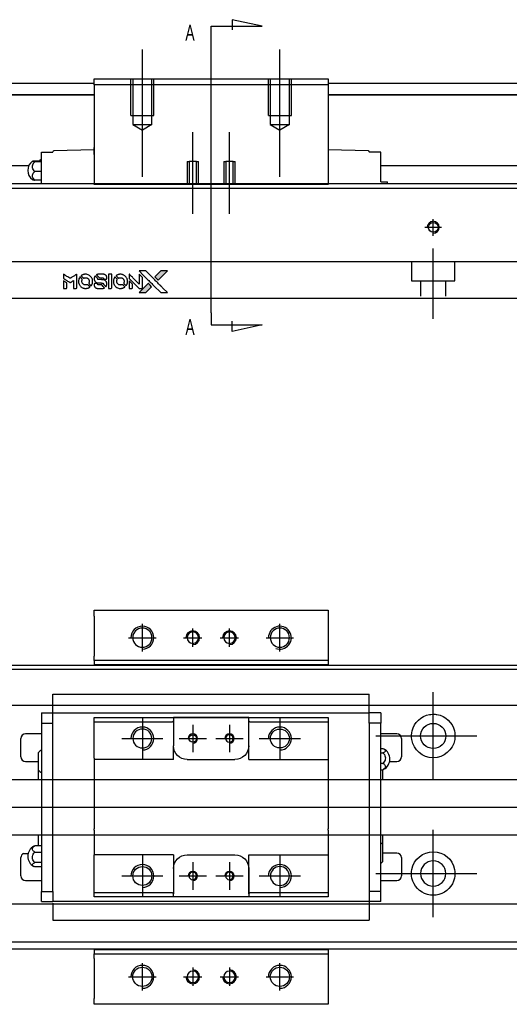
# Model space of a CAD drawing. Header units: millimetres. Extents: x -257 to 3135, y -1556 to 860.
# Tile 8 of 40: x 28 to 135, y -1158 to -943. Entities that reach past the tile are written whole.
import ezdxf
from ezdxf.lldxf.tags import DXFTag

# ---------------------------------------------------------------- set-up
doc = ezdxf.new("R2010")
doc.units = ezdxf.units.MM
doc.layers.get('0').update_dxf_attribs({"linetype": 'CONTINUOUS'})
doc.styles.add('CHN', font='Microsoft JhengHei.ttf')
tags = doc.linetypes.add('DASHED', pattern=[25.72, 12.86, -12.86]).pattern_tags.tags
tags[6:7] = [DXFTag(74, 4), DXFTag(75, 0), DXFTag(340, '0'), DXFTag(46, 0.0), DXFTag(50, 0.0), DXFTag(44, 0.0), DXFTag(45, 0.0)]
tags[4:5] = [DXFTag(74, 4), DXFTag(75, 0), DXFTag(340, '0'), DXFTag(46, 0.0), DXFTag(50, 0.0), DXFTag(44, 0.0), DXFTag(45, 0.0)]

# ---------------------------------------------------------------- blocks, each defined once
blk = doc.blocks.new('MosionX logo(完整正式版)')
h = blk.add_hatch(color=22)
h.dxf.hatch_style = 1
h.paths.add_polyline_path([(-1416, 1831), (-1517, 1831), (-1619, 1831), (-1707, 1742, 0.000288), (-1740, 1709, 0.000479), (-1769, 1680, 0.000013), (-1794, 1654, 0.197177), (-1794, 1654, 0.197497), (-1794, 1653, 0.00004), (-1779, 1638, 0.000834), (-1763, 1622, 0.000506), (-1744, 1603), (-1694, 1552), (-1555, 1692)])
h.paths.add_polyline_path([(-1892, 1355), (-1942, 1405, 0.000476), (-1962, 1424, 0.000789), (-1978, 1441, 0.000035), (-1993, 1455, 0.19758), (-1993, 1456, 0.198396), (-1994, 1455, 0.000019), (-2014, 1435, 0.000582), (-2036, 1413, 0.000351), (-2062, 1387, 0.000108), (-2174, 1275, 0.000692), (-2230, 1218, 0.000077), (-2269, 1179, 0.197527), (-2269, 1178, 0.410182), (-2269, 1177, 0.000493), (-2248, 1177, 0.002424), (-2219, 1177, 0.000529), (-2169, 1177), (-2070, 1177), (-1981, 1266)])
at = {"color": 22}
for points in [[(-2150, 1708, -0.000056), (-2089, 1647, -0.000021), (-2004, 1562, -0.000021), (-1911, 1469, -0.000025), (-1823, 1381), (-1619, 1177), (-1518, 1177), (-1417, 1177), (-1553, 1315, 0.000274), (-1619, 1381, 0.000123), (-1705, 1467, 0.000121), (-1797, 1559, 0.000165), (-1879, 1641), (-2068, 1831), (-2170, 1831), (-2272, 1831)], [(-1707, 1742, 0.000288), (-1740, 1709, 0.000479), (-1769, 1680, 0.000013), (-1794, 1654, 0.197177), (-1794, 1654, 0.197497), (-1794, 1653, 0.00004), (-1779, 1638, 0.000836), (-1763, 1622, 0.000505), (-1744, 1603), (-1694, 1552), (-1555, 1692), (-1416, 1831), (-1517, 1831), (-1619, 1831)], [(-4562, 1668), (-4562, 1603), (-4545, 1592, -0.000297), (-4534, 1586, -0.000037), (-4510, 1571, -0.000043), (-4482, 1554, -0.000036), (-4452, 1535, 0.000044), (-4422, 1517, 0.000063), (-4396, 1501, 0.000035), (-4374, 1488, 0.0009), (-4368, 1484), (-4360, 1479), (-4348, 1486, 0.001175), (-4342, 1490, 0.000208), (-4329, 1498, 0.000225), (-4315, 1506, 0.000203), (-4300, 1516, -0.000711), (-4286, 1525, -0.001119), (-4274, 1532, -0.000263), (-4263, 1539, -0.04589), (-4262, 1539, -0.519312), (-4261, 1539, -0.001914), (-4261, 1521, -0.003124), (-4260, 1493, -0.000285), (-4260, 1421), (-4260, 1303), (-4219, 1303, 0.001727), (-4189, 1303, 0.025279), (-4179, 1303, 0.073886), (-4173, 1305, 0.07426), (-4167, 1308, 0.03264), (-4166, 1310, 0.01784), (-4164, 1311, 0.017712), (-4163, 1313, 0.026854), (-4162, 1315), (-4160, 1319), (-4160, 1526), (-4159, 1733), (-4162, 1731, -0.004595), (-4163, 1730, -0.00016), (-4169, 1726, -0.000298), (-4177, 1722, -0.000208), (-4185, 1717, 0.000986), (-4210, 1701, 0.00025), (-4250, 1676, 0.000268), (-4292, 1650, 0.000436), (-4329, 1627, -0.002932), (-4341, 1619, -0.004718), (-4351, 1613, -0.001113), (-4360, 1608, -0.227179), (-4361, 1608, -0.045982), (-4362, 1608, -0.000145), (-4374, 1616, -0.000825), (-4387, 1624, -0.000517), (-4403, 1634, 0.000056), (-4458, 1668, 0.000289), (-4488, 1687, 0.000481), (-4511, 1701, 0.000418), (-4535, 1715), (-4562, 1732)], [(-4562, 1417), (-4562, 1303), (-4521, 1303, 0.000842), (-4494, 1303, 0.010591), (-4484, 1303, 0.028995), (-4479, 1303, 0.069543), (-4475, 1305, 0.051063), (-4471, 1307, 0.039932), (-4468, 1310, 0.039414), (-4465, 1314, 0.045845), (-4462, 1318, 0.094811), (-4461, 1322, 0.007124), (-4461, 1333, 0.004713), (-4461, 1352, 0.000534), (-4461, 1395), (-4461, 1469), (-4471, 1475, 0.000828), (-4502, 1494, 0.000879), (-4532, 1513, 0.000048), (-4561, 1530, 0.137596), (-4562, 1531, 0.413028), (-4562, 1530, 0.000016), (-4562, 1497, 0.000623), (-4562, 1460, 0.000374)], [(-4068, 1643, 0.064158), (-4094, 1594, 0.06356), (-4108, 1539, 0.064004), (-4107, 1483, 0.066747), (-4091, 1429, 0.04321), (-4073, 1396, 0.044737), (-4050, 1367, 0.044901), (-4021, 1342, 0.044184), (-3989, 1323, 0.026293), (-3965, 1313, 0.033344), (-3941, 1306, 0.033227), (-3917, 1303, 0.025815), (-3890, 1302, 0.023119), (-3864, 1304, 0.031044), (-3841, 1308, 0.031337), (-3819, 1315, 0.024258), (-3796, 1325, 0.015622), (-3788, 1329, 0.008495), (-3778, 1335, 0.008415), (-3769, 1341, 0.020814), (-3763, 1346), (-3760, 1348), (-3791, 1379, 0.002843), (-3814, 1403, 0.033917), (-3823, 1411, 0.087906), (-3831, 1414, 0.073302), (-3839, 1416, 0.022047), (-3843, 1415, 0.026465), (-3847, 1415, 0.022233), (-3851, 1414, 0.009985), (-3857, 1412, -0.039011), (-3876, 1407, -0.044398), (-3896, 1406, -0.045096), (-3915, 1408, -0.04265), (-3934, 1413, -0.071154), (-3961, 1428, -0.068827), (-3983, 1450, -0.068713), (-3998, 1476, -0.070507), (-4005, 1506, -0.028605), (-4006, 1519, -0.031418), (-4005, 1531, -0.031044), (-4002, 1544, -0.02668), (-3998, 1556, 0.038913), (-3996, 1564, 0.043732), (-3995, 1571, 0.047754), (-3995, 1578, 0.075756), (-3997, 1583, 0.07294), (-3999, 1586, 0.003456), (-4006, 1594, 0.005023), (-4017, 1605, 0.002422), (-4030, 1619, 0.000819), (-4042, 1631, 0.001349), (-4053, 1641, 0.0001), (-4062, 1650, 0.205335), (-4062, 1651, 0.219821), (-4063, 1650, 0.002494), (-4064, 1648, 0.007089), (-4066, 1646, 0.004494)], [(-3917, 1731, 0.024131), (-3935, 1728, 0.022344), (-3954, 1723, 0.021883), (-3972, 1717, 0.020884), (-3990, 1709, 0.010669), (-4000, 1703, 0.010389), (-4011, 1697, 0.010913), (-4020, 1692, 0.022227), (-4026, 1687), (-4029, 1685), (-3996, 1653, 0.002452), (-3984, 1640, 0.003628), (-3972, 1630, 0.001662), (-3963, 1621, 0.070159), (-3960, 1619, 0.047671), (-3958, 1618, 0.018624), (-3956, 1618, 0.017921), (-3953, 1617, 0.018804), (-3950, 1617, 0.018255), (-3946, 1617, 0.041312), (-3943, 1617, 0.037164), (-3939, 1618, 0.012342), (-3935, 1620, -0.015101), (-3924, 1624, -0.035998), (-3916, 1626, -0.033244), (-3907, 1627, -0.011249), (-3894, 1627, -0.004059), (-3883, 1627, -0.019693), (-3877, 1627, -0.027943), (-3872, 1626, -0.014411), (-3866, 1624, -0.033089), (-3851, 1619, -0.033887), (-3838, 1613, -0.034021), (-3825, 1604, -0.033942), (-3814, 1594, -0.02816), (-3804, 1582, -0.035032), (-3796, 1570, -0.035269), (-3790, 1557, -0.029196), (-3785, 1543, -0.037862), (-3782, 1526, -0.043657), (-3782, 1510, -0.043064), (-3784, 1494, -0.035184), (-3790, 1477, 0.033699), (-3792, 1470, 0.052815), (-3793, 1463, 0.059167), (-3793, 1456, 0.058972), (-3791, 1450, 0.059208), (-3788, 1445, 0.021125), (-3783, 1439, 0.008691), (-3773, 1429, 0.000851), (-3749, 1405, 0.001873), (-3736, 1393, 0.013884), (-3730, 1387, 0.022355), (-3726, 1385, 0.341453), (-3725, 1385, 0.073011), (-3722, 1388, 0.004587), (-3714, 1399, 0.00748), (-3707, 1411, 0.016837), (-3702, 1420, 0.028606), (-3692, 1443, 0.031352), (-3685, 1465, 0.031004), (-3681, 1489, 0.0268), (-3680, 1514, 0.026698), (-3681, 1541, 0.03002), (-3686, 1566, 0.030357), (-3693, 1590, 0.028554), (-3703, 1614, 0.062944), (-3732, 1658, 0.062206), (-3772, 1694, 0.062448), (-3819, 1719, 0.064355), (-3870, 1731, 0.017377), (-3880, 1731, 0.008369), (-3893, 1731, 0.008367), (-3907, 1731, 0.01757)], [(-3610, 1675, 0.023289), (-3616, 1665, 0.026845), (-3621, 1655, 0.026047), (-3626, 1644, 0.019751), (-3629, 1631, 0.013249), (-3631, 1624, 0.025169), (-3631, 1618, 0.016532), (-3632, 1611, 0.002937), (-3632, 1598, 0.003317), (-3632, 1586, 0.011808), (-3631, 1578, 0.01777), (-3631, 1572, 0.021476), (-3630, 1567, 0.04325), (-3623, 1544, 0.045753), (-3612, 1523, 0.04649), (-3598, 1505, 0.047672), (-3581, 1490, 0.025315), (-3573, 1485, 0.015208), (-3564, 1480, 0.01512), (-3554, 1476, 0.022488), (-3546, 1473, 0.027857), (-3532, 1469, 0.034138), (-3519, 1467, 0.014286), (-3499, 1467, 0.00124), (-3449, 1467, -0.00103), (-3418, 1467, -0.002552), (-3396, 1466, -0.001594), (-3379, 1466, -0.047676), (-3374, 1466, -0.085307), (-3367, 1463, -0.097789), (-3361, 1457, -0.085947), (-3357, 1450, -0.051339), (-3356, 1440, 0.014634), (-3355, 1436, 0.015028), (-3355, 1433, 0.014927), (-3354, 1430, 0.059415), (-3353, 1429, 0.070595), (-3351, 1425, 0.00028), (-3315, 1389, 0.000111), (-3279, 1352, 0.200239), (-3277, 1352, 0.268906), (-3276, 1352, 0.001866), (-3271, 1361, 0.007532), (-3267, 1370, 0.017818), (-3263, 1376, 0.013256), (-3261, 1383, 0.011636), (-3258, 1391, 0.011528), (-3256, 1399, 0.012303), (-3254, 1407, 0.0423), (-3252, 1419, 0.013657), (-3252, 1437, 0.013857), (-3252, 1455, 0.037428), (-3254, 1468, 0.014927), (-3256, 1477, 0.0122), (-3259, 1486, 0.012518), (-3262, 1494, 0.023062), (-3265, 1501, 0.065961), (-3281, 1525, 0.06055), (-3304, 1545, 0.059676), (-3331, 1559, 0.060497), (-3360, 1567, 0.025683), (-3367, 1567, 0.001528), (-3386, 1567, 0.002124), (-3410, 1568, 0.001173), (-3439, 1568, -0.000809), (-3490, 1568, -0.017164), (-3506, 1568, -0.063931), (-3514, 1570, -0.108429), (-3520, 1573, -0.052941), (-3523, 1577, -0.063675), (-3525, 1582, -0.050562), (-3526, 1587, -0.020337), (-3527, 1595, 0.009897), (-3528, 1599, 0.016482), (-3528, 1603, 0.019019), (-3529, 1606, 0.06043), (-3530, 1608, 0.076267), (-3533, 1613, 0.00054), (-3566, 1646, 0.000307), (-3601, 1680, 0.142594), (-3604, 1681, 0.232419), (-3604, 1681, 0.022995), (-3606, 1680, 0.024627), (-3608, 1678, 0.015407)], [(-3516, 1731, 0.018538), (-3522, 1730, 0.010695), (-3530, 1729, 0.01068), (-3538, 1727, 0.017678), (-3544, 1725, 0.013849), (-3551, 1722, 0.011814), (-3559, 1719, 0.004513), (-3566, 1716, 0.290035), (-3566, 1715, 0.196418), (-3566, 1714, 0.000124), (-3554, 1702, 0.001477), (-3540, 1688, 0.000898), (-3524, 1671), (-3481, 1629), (-3427, 1628, -0.001471), (-3387, 1628, -0.028714), (-3374, 1627, -0.097073), (-3367, 1625, -0.084199), (-3361, 1620, -0.042698), (-3359, 1616, -0.053912), (-3357, 1612, -0.051004), (-3356, 1608, -0.032967), (-3355, 1602, 0.00807), (-3355, 1600, 0.003023), (-3355, 1596, 0.002994), (-3355, 1592, 0.003629), (-3355, 1588), (-3354, 1579), (-3313, 1579, 0.001618), (-3293, 1579, 0.005206), (-3280, 1579, 0.00535), (-3271, 1579, 0.060675), (-3268, 1580, 0.048484), (-3266, 1581, 0.02389), (-3264, 1582, 0.022812), (-3261, 1584, 0.02462), (-3259, 1586, 0.061781), (-3255, 1591, 0.080179), (-3253, 1596, 0.048561), (-3252, 1604, 0.010021), (-3251, 1619, 0.016602), (-3252, 1638, 0.031409), (-3254, 1653, 0.036474), (-3258, 1666, 0.03439), (-3263, 1679, 0.065928), (-3277, 1699, 0.069066), (-3296, 1715, 0.065697), (-3319, 1725, 0.051559), (-3346, 1731, 0.020904), (-3360, 1731, 0.000451), (-3431, 1731, 0.000419), (-3502, 1732, 0.022759)], [(-3202, 1517), (-3202, 1303), (-3160, 1303), (-3118, 1303), (-3113, 1306, 0.071429), (-3109, 1309, 0.054799), (-3105, 1313, 0.053585), (-3102, 1318, 0.060698), (-3101, 1323, 0.033975), (-3100, 1332, 0.000112), (-3100, 1441, 0.000726), (-3100, 1548, 0.001084), (-3101, 1641), (-3102, 1732), (-3152, 1732), (-3202, 1732)], [(-3011, 1643, 0.018008), (-3017, 1634, 0.009842), (-3023, 1622, 0.009807), (-3030, 1610, 0.015716), (-3035, 1599, 0.048467), (-3047, 1561, 0.045841), (-3052, 1520, 0.046006), (-3049, 1479, 0.049638), (-3039, 1441, 0.064819), (-3012, 1391, 0.06695), (-2974, 1350, 0.066691), (-2926, 1320, 0.063505), (-2872, 1304, 0.03135), (-2858, 1302, 0.010439), (-2837, 1302, 0.010391), (-2817, 1302, 0.032408), (-2803, 1304, 0.015696), (-2787, 1307, 0.018095), (-2771, 1312, 0.018551), (-2757, 1317, 0.018352), (-2743, 1323, 0.015568), (-2733, 1328, 0.009832), (-2723, 1334, 0.009795), (-2713, 1341, 0.023727), (-2706, 1346), (-2703, 1348), (-2734, 1379, 0.001528), (-2751, 1397, 0.010022), (-2760, 1406, 0.019586), (-2766, 1411, 0.061865), (-2771, 1413, 0.055054), (-2777, 1415, 0.061607), (-2784, 1416, 0.048725), (-2792, 1415, 0.020221), (-2802, 1412, -0.017722), (-2813, 1409, -0.02685), (-2822, 1407, -0.02759), (-2832, 1406, -0.020233), (-2843, 1406, -0.04793), (-2864, 1409, -0.048386), (-2883, 1416, -0.047866), (-2901, 1426, -0.044964), (-2917, 1440, -0.04333), (-2931, 1457, -0.050921), (-2941, 1475, -0.051473), (-2946, 1495, -0.0459), (-2948, 1516, -0.019014), (-2948, 1526, -0.024114), (-2947, 1535, -0.025081), (-2945, 1544, -0.023892), (-2942, 1553, 0.008624), (-2939, 1560, 0.026486), (-2938, 1564, 0.035074), (-2937, 1568, 0.02756), (-2937, 1573, 0.087163), (-2939, 1580, 0.073291), (-2942, 1587, 0.028074), (-2951, 1596, 0.002594), (-2973, 1619), (-3005, 1651)], [(-2860, 1730, 0.023681), (-2878, 1728, 0.022402), (-2896, 1723, 0.021929), (-2914, 1717, 0.020503), (-2931, 1709, 0.013745), (-2941, 1704, 0.009767), (-2952, 1698, 0.009658), (-2962, 1691, 0.027804), (-2968, 1687), (-2971, 1685), (-2939, 1653, 0.002053), (-2924, 1638, 0.006738), (-2914, 1628, 0.007826), (-2907, 1622, 0.063909), (-2903, 1619, 0.061532), (-2897, 1617, 0.068674), (-2891, 1617, 0.052072), (-2885, 1618, 0.019648), (-2875, 1621, -0.018366), (-2864, 1624, -0.0288), (-2854, 1626, -0.029061), (-2844, 1627, -0.019155), (-2832, 1627, -0.053809), (-2807, 1624, -0.058833), (-2784, 1615, -0.058566), (-2764, 1601, -0.052525), (-2746, 1582, -0.044733), (-2737, 1566, -0.040573), (-2729, 1547, -0.041123), (-2725, 1529, -0.04951), (-2725, 1511, -0.017369), (-2725, 1502, -0.024255), (-2727, 1495, -0.023787), (-2729, 1487, -0.015798), (-2732, 1479, 0.010631), (-2734, 1474, 0.033653), (-2735, 1470, 0.037806), (-2736, 1467, 0.016307), (-2736, 1462, 0.068179), (-2734, 1453, 0.095747), (-2731, 1446, 0.033418), (-2722, 1436, 0.002133), (-2695, 1409, 0.001452), (-2680, 1395, 0.012393), (-2673, 1388, 0.020479), (-2668, 1385, 0.344362), (-2667, 1385, 0.074287), (-2663, 1388, 0.005454), (-2656, 1400, 0.008391), (-2649, 1412, 0.017097), (-2643, 1422, 0.027375), (-2635, 1442, 0.02835), (-2628, 1463, 0.027723), (-2624, 1485, 0.023913), (-2623, 1509, 0.027047), (-2623, 1537, 0.031685), (-2627, 1563, 0.032425), (-2634, 1588, 0.031013), (-2644, 1612, 0.037914), (-2661, 1641, 0.040153), (-2682, 1667, 0.039834), (-2707, 1688, 0.036173), (-2736, 1707, 0.040752), (-2765, 1719, 0.035885), (-2796, 1728, 0.035491), (-2828, 1731, 0.037615)], [(-2572, 1669), (-2572, 1604), (-2422, 1453), (-2271, 1303), (-2229, 1303, 0.0008), (-2202, 1303, 0.010795), (-2192, 1303, 0.030495), (-2186, 1304, 0.080372), (-2183, 1305, 0.03816), (-2179, 1308, 0.041799), (-2176, 1310, 0.042486), (-2174, 1314, 0.042078), (-2172, 1317, 0.099276), (-2170, 1322, 0.003302), (-2170, 1343, 0.002586), (-2170, 1380, 0.000204), (-2170, 1477), (-2170, 1633), (-2221, 1683), (-2271, 1733), (-2271, 1583), (-2272, 1433), (-2419, 1582, 0.000253), (-2476, 1639, 0.000412), (-2524, 1687, 0.000041), (-2567, 1730, 0.041338), (-2570, 1732), (-2572, 1734)], [(-2572, 1416), (-2572, 1303), (-2530, 1303), (-2488, 1303), (-2483, 1306, 0.03146), (-2480, 1308, 0.026444), (-2478, 1310, 0.026444), (-2476, 1312, 0.031457), (-2475, 1314), (-2472, 1319), (-2471, 1375), (-2471, 1431), (-2521, 1481, 0.000745), (-2540, 1499, 0.001228), (-2556, 1515, 0.000087), (-2571, 1529, 0.195134), (-2571, 1530, 0.412117), (-2572, 1529, 0.000048), (-2572, 1496, 0.00109), (-2572, 1460, 0.000653)], [(-3615, 1454, 0.065483), (-3620, 1451, 0.053271), (-3625, 1447, 0.052018), (-3628, 1443, 0.0556), (-3631, 1437, 0.036839), (-3632, 1434, 0.026922), (-3632, 1430, 0.016905), (-3633, 1424, 0.004317), (-3633, 1416, 0.016369), (-3632, 1397, 0.029936), (-3630, 1382, 0.03418), (-3627, 1369, 0.031327), (-3621, 1356, 0.046935), (-3612, 1340, 0.054053), (-3600, 1327, 0.053701), (-3585, 1317, 0.045364), (-3568, 1309, 0.032479), (-3552, 1305, 0.03386), (-3537, 1303, 0.013578), (-3512, 1303, 0.001155), (-3450, 1303, 0.000413), (-3396, 1303, 0.005008), (-3375, 1304, 0.013199), (-3364, 1304, 0.033956), (-3355, 1305, 0.013909), (-3347, 1308, 0.010864), (-3337, 1310, 0.010938), (-3329, 1313, 0.028702), (-3323, 1316), (-3318, 1318), (-3362, 1362), (-3405, 1406), (-3455, 1406, -0.001504), (-3477, 1406, -0.00328), (-3493, 1406, -0.001901), (-3506, 1406, -0.061333), (-3510, 1407, -0.063621), (-3514, 1409, -0.048633), (-3518, 1412, -0.046769), (-3522, 1415, -0.047961), (-3525, 1420, -0.02678), (-3526, 1424, -0.050957), (-3527, 1427, -0.029398), (-3528, 1431, -0.00401), (-3528, 1441), (-3529, 1456), (-3569, 1456, 0.001061), (-3593, 1456, 0.009147), (-3604, 1455, 0.020721), (-3611, 1455, 0.051619)], [(-2062, 1387, 0.000108), (-2174, 1275, 0.000692), (-2230, 1218, 0.000077), (-2269, 1179, 0.197527), (-2269, 1178, 0.410182), (-2269, 1177, 0.000493), (-2248, 1177, 0.002424), (-2219, 1177, 0.000529), (-2170, 1177), (-2070, 1177), (-1981, 1266), (-1892, 1355), (-1942, 1405, 0.000476), (-1962, 1424, 0.000789), (-1978, 1441, 0.000035), (-1993, 1455, 0.19758), (-1993, 1456, 0.198396), (-1994, 1455, 0.000019), (-2014, 1435, 0.000582), (-2036, 1413, 0.000351)]]:
    blk.add_lwpolyline(points, format="xyb", close=True, dxfattribs=at)

msp = doc.modelspace()

# ---------------------------------------------------------------- linework, layer by layer
for p, q in [((81.28, -944.4), (74.69, -942.97)), ((74.69, -942.97), (74.69, -945.2)), ((70.13, -944.4), (81.28, -944.4)), ((70.13, -947.04), (70.13, -944.4)), ((70.13, -1006.92), (70.13, -947.04)), ((70.13, -1006.92), (70.13, -1009.56)), ((70.13, -1009.56), (81.28, -1009.56)), ((74.69, -1010.99), (74.69, -1008.76)), ((81.28, -1009.56), (74.69, -1010.99)), ((55.13, -1080.81), (55.13, -1074.81)), ((66.13, -1079.81), (66.13, -1075.81)), ((74.13, -1079.81), (74.13, -1075.81)), ((85.13, -1080.81), (85.13, -1074.81)), ((52.13, -1077.81), (58.13, -1077.81)), ((64.13, -1077.81), (68.13, -1077.81)), ((72.13, -1077.81), (76.13, -1077.81)), ((82.13, -1077.81), (88.13, -1077.81)), ((118.58, -1108.78), (118.58, -1089.73)), ((106.08, -1099.26), (128.11, -1099.26)), ((-95.42, -1114.81), (72.88, -1114.81)), ((72.88, -1114.81), (480.28, -1114.81)), ((118.58, -1138.78), (118.58, -1119.73)), ((29.22, -1124.9), (30.22, -1124.9)), ((106.08, -1129.26), (128.11, -1129.26)), ((55.13, -1154.81), (55.13, -1148.81)), ((85.13, -1154.81), (85.13, -1148.81)), ((66.13, -1149.81), (66.13, -1153.81)), ((74.13, -1149.81), (74.13, -1153.81)), ((52.13, -1151.81), (58.13, -1151.81)), ((64.13, -1151.81), (68.13, -1151.81)), ((72.13, -1151.81), (76.13, -1151.81)), ((82.13, -1151.81), (88.13, -1151.81))]:
    msp.add_line(p, q)
at = {"ltscale": 0.2}
for p, q in [((55.13, -977.27), (55.13, -949.44)), ((85.13, -977.27), (85.13, -949.44)), ((66.13, -985.31), (66.13, -967.49)), ((74.13, -985.31), (74.13, -967.49))]:
    msp.add_line(p, q, dxfattribs=at)
at = {"linetype": 'Continuous'}
for p, q in [((44.63, -955.85), (95.63, -955.85)), ((44.63, -957.15), (44.63, -955.85)), ((95.63, -955.85), (95.63, -957.15)), ((-45.42, -956.85), (44.63, -956.85)), ((44.63, -957.15), (44.63, -978.85)), ((95.63, -957.15), (44.63, -957.15)), ((95.63, -956.85), (379.58, -956.85)), ((95.63, -957.15), (95.63, -978.85)), ((44.63, -959.35), (-45.42, -959.35)), ((-45.42, -959.36), (44.63, -959.36)), ((379.58, -959.35), (95.63, -959.35)), ((95.63, -959.36), (379.58, -959.36)), ((44.63, -971.85), (44.63, -970.85)), ((95.63, -970.85), (95.63, -971.85)), ((33.13, -971.85), (35.63, -971.85)), ((33.13, -974.05), (33.13, -971.85)), ((35.63, -971.85), (35.63, -971.78)), ((44.63, -971.35), (35.83, -971.58)), ((44.57, -972.35), (44.63, -972.35)), ((44.63, -972.35), (44.63, -971.85)), ((104.44, -971.58), (95.63, -971.35)), ((95.63, -971.85), (95.63, -972.35)), ((95.63, -972.35), (95.7, -972.35)), ((104.63, -971.78), (104.63, -971.85)), ((107.13, -971.85), (104.63, -971.85)), ((107.13, -974.05), (107.13, -971.85)), ((30.34, -974.85), (-19.92, -974.85)), ((31.68, -973.75), (33.13, -973.75)), ((33.13, -973.98), (31.68, -973.98)), ((33.13, -977.35), (33.13, -974.05)), ((107.13, -977.35), (107.13, -974.05)), ((368.58, -974.85), (107.13, -974.85)), ((33.13, -976.09), (31.68, -976.09)), ((33.13, -978.81), (33.13, -977.35)), ((107.13, -978.35), (107.13, -977.35)), ((72.7, -978.81), (-31.42, -978.81)), ((33.13, -977.96), (31.68, -977.96)), ((44.63, -978.9), (44.63, -978.85)), ((44.63, -978.85), (95.63, -978.85)), ((95.63, -978.9), (44.63, -978.9)), ((368.58, -978.81), (72.7, -978.81)), ((95.63, -978.85), (95.63, -978.9)), ((107.13, -978.35), (108.52, -978.35)), ((108.52, -978.35), (108.63, -978.35)), ((108.52, -978.35), (108.52, -978.81)), ((108.63, -978.81), (108.63, -978.35)), ((72.44, -979.81), (-31.42, -979.81)), ((368.58, -979.81), (72.44, -979.81)), ((66.29, -1003.81), (-31.42, -1003.81)), ((368.58, -1003.81), (66.29, -1003.81)), ((44.63, -1073.1), (44.63, -1071.81)), ((44.63, -1071.81), (95.63, -1071.81)), ((95.63, -1071.81), (95.63, -1073.1)), ((44.63, -1073.1), (44.63, -1081.81)), ((95.63, -1073.1), (95.63, -1081.81)), ((44.63, -1082.81), (44.63, -1081.81)), ((95.63, -1081.81), (95.63, -1082.81)), ((-45.42, -1083.81), (80.83, -1083.81)), ((95.63, -1082.81), (44.63, -1082.81)), ((44.63, -1082.81), (44.63, -1083.81)), ((80.83, -1083.81), (479.58, -1083.81)), ((95.63, -1082.81), (95.63, -1083.81)), ((64.93, -1145.81), (-45.42, -1145.81)), ((44.63, -1145.81), (44.63, -1146.81)), ((44.63, -1147.81), (44.63, -1146.81)), ((44.63, -1146.81), (95.63, -1146.81)), ((479.58, -1145.81), (64.93, -1145.81)), ((95.63, -1145.81), (95.63, -1146.81)), ((95.63, -1146.81), (95.63, -1147.81)), ((44.63, -1147.81), (44.63, -1156.51)), ((95.63, -1147.81), (95.63, -1156.51)), ((44.63, -1157.81), (44.63, -1156.51)), ((95.63, -1157.81), (44.63, -1157.81)), ((95.63, -1156.51), (95.63, -1157.81))]:
    msp.add_line(p, q, dxfattribs=at)
at = {"linetype": 'DASHED', "ltscale": 0.3}
for p, q in [((52.63, -963.85), (52.63, -955.85)), ((53.03, -955.85), (53.03, -965.85)), ((57.23, -965.85), (57.23, -955.85)), ((57.63, -963.85), (57.63, -955.85)), ((82.63, -963.85), (82.63, -955.85)), ((83.03, -955.85), (83.03, -965.85)), ((87.23, -965.85), (87.23, -955.85)), ((87.63, -963.85), (87.63, -955.85)), ((52.63, -963.85), (57.63, -963.85)), ((82.63, -963.85), (87.63, -963.85)), ((53.03, -965.85), (57.23, -965.85)), ((53.03, -965.85), (55.13, -967.07)), ((57.23, -965.85), (55.13, -967.07)), ((83.03, -965.85), (87.23, -965.85)), ((83.03, -965.85), (85.13, -967.07)), ((87.23, -965.85), (85.13, -967.07)), ((64.88, -973.9), (64.88, -978.9)), ((64.88, -973.9), (65.33, -973.9)), ((65.33, -973.9), (65.33, -978.9)), ((66.93, -973.9), (65.33, -973.9)), ((66.93, -978.9), (66.93, -973.9)), ((66.93, -973.9), (67.38, -973.9)), ((67.38, -978.9), (67.38, -973.9)), ((72.88, -973.9), (72.88, -978.9)), ((72.88, -973.9), (73.33, -973.9)), ((73.33, -973.9), (73.33, -978.9)), ((74.93, -973.9), (73.33, -973.9)), ((74.93, -978.9), (74.93, -973.9)), ((74.93, -973.9), (75.38, -973.9)), ((75.38, -978.9), (75.38, -973.9)), ((368.58, -995.81), (-31.42, -995.81)), ((113.83, -995.81), (113.83, -999.96)), ((123.33, -999.96), (123.33, -995.81)), ((113.83, -999.96), (123.33, -999.96)), ((115.83, -999.96), (115.83, -1003.26)), ((121.33, -1003.26), (121.33, -999.96)), ((80.58, -1084.76), (-31.42, -1084.76)), ((468.58, -1084.76), (80.58, -1084.76)), ((468.58, -1092.59), (-31.42, -1092.59)), ((468.58, -1108.81), (-28.12, -1108.81)), ((-28.12, -1120.81), (468.58, -1120.81)), ((468.58, -1135.93), (-31.42, -1135.93)), ((468.58, -1144.26), (-31.42, -1144.26))]:
    msp.add_line(p, q, dxfattribs=at)
at = {"linetype": 'DASHED'}
for p, q in [((33.13, -971.85), (33.13, -971.85)), ((35.63, -971.85), (35.63, -971.85)), ((104.63, -971.85), (104.63, -971.85)), ((107.13, -971.85), (107.13, -971.85)), ((95.63, -1083.76), (44.63, -1083.76)), ((44.63, -1145.85), (95.63, -1145.85))]:
    msp.add_line(p, q, dxfattribs=at)
at = {"ltscale": 0.5}
for p, q in [((116.78, -988.26), (120.38, -988.26)), ((118.58, -990.12), (118.58, -986.46)), ((118.58, -1008.26), (118.58, -992.9))]:
    msp.add_line(p, q, dxfattribs=at)
at = {"linetype": 'DASHED', "ltscale": 0.5}
for p, q in [((35.63, -1090.2), (35.63, -1090.15)), ((35.63, -1090.33), (35.63, -1090.2)), ((104.63, -1090.2), (35.63, -1090.2)), ((35.63, -1093.91), (35.63, -1090.33)), ((104.63, -1090.2), (104.63, -1090.15)), ((104.63, -1090.33), (104.63, -1090.2)), ((104.63, -1093.91), (104.63, -1090.33)), ((33.13, -1094.24), (33.13, -1096.44)), ((33.13, -1094.24), (35.63, -1094.24)), ((35.63, -1094.24), (35.63, -1093.91)), ((35.63, -1095.24), (35.63, -1094.24)), ((35.63, -1094.24), (104.63, -1094.24)), ((35.63, -1094.34), (35.63, -1094.34)), ((35.63, -1096.44), (35.63, -1095.24)), ((44.63, -1096.24), (44.63, -1095.24)), ((55.13, -1095.31), (55.13, -1104.31)), ((61.93, -1095.24), (61.93, -1095.94)), ((78.33, -1095.24), (61.93, -1095.24)), ((62.02, -1095.24), (78.24, -1095.24)), ((78.33, -1095.94), (78.33, -1095.24)), ((85.13, -1095.31), (85.13, -1104.31)), ((95.63, -1095.24), (95.63, -1096.24)), ((104.63, -1094.24), (104.63, -1093.91)), ((107.13, -1094.24), (104.63, -1094.24)), ((104.63, -1095.24), (104.63, -1094.24)), ((104.63, -1094.34), (104.63, -1094.34)), ((104.63, -1096.44), (104.63, -1095.24)), ((107.13, -1094.24), (107.13, -1096.44)), ((33.13, -1096.44), (35.63, -1096.44)), ((33.13, -1096.44), (33.13, -1133.18)), ((35.63, -1096.91), (35.63, -1096.44)), ((35.63, -1096.91), (35.63, -1096.48)), ((35.63, -1132.7), (35.63, -1096.91)), ((44.63, -1104.11), (44.63, -1096.24)), ((61.63, -1096.24), (44.63, -1096.24)), ((61.63, -1096.24), (61.93, -1095.94)), ((61.93, -1095.94), (61.93, -1101.41)), ((66.13, -1096.81), (66.13, -1102.81)), ((74.13, -1096.81), (74.13, -1102.81)), ((78.33, -1095.94), (78.63, -1096.24)), ((78.33, -1104.41), (78.33, -1095.94)), ((78.33, -1101.41), (78.33, -1095.94)), ((95.63, -1096.24), (78.63, -1096.24)), ((95.63, -1096.24), (95.63, -1104.11)), ((107.13, -1096.44), (104.63, -1096.44)), ((104.63, -1096.44), (104.63, -1096.91)), ((104.63, -1096.48), (104.63, -1096.91)), ((104.63, -1096.91), (104.63, -1132.7)), ((107.13, -1133.18), (107.13, -1096.44)), ((28.63, -1103.81), (28.63, -1099.81)), ((33.13, -1098.81), (29.63, -1098.81)), ((50.63, -1099.81), (59.63, -1099.81)), ((63.13, -1099.81), (69.13, -1099.81)), ((71.13, -1099.81), (77.13, -1099.81)), ((80.63, -1099.81), (89.63, -1099.81)), ((110.63, -1098.81), (107.13, -1098.81)), ((111.63, -1099.81), (111.63, -1103.81)), ((61.93, -1104.41), (61.93, -1101.41)), ((107.13, -1102.01), (107.59, -1102.01)), ((32.48, -1106.73), (32.48, -1102.88)), ((44.63, -1104.11), (44.63, -1109.81)), ((95.63, -1104.11), (95.63, -1109.81)), ((107.13, -1102.95), (107.59, -1102.95)), ((29.63, -1104.81), (32.48, -1104.81)), ((64.93, -1104.41), (75.33, -1104.41)), ((78.33, -1104.41), (95.63, -1104.41)), ((107.59, -1105.25), (107.13, -1105.25)), ((109.08, -1104.81), (110.63, -1104.81)), ((32.48, -1108.81), (32.48, -1106.73)), ((107.13, -1106.61), (107.59, -1106.61)), ((107.48, -1106.61), (107.48, -1108.81)), ((44.63, -1109.81), (44.63, -1110.11)), ((44.63, -1110.11), (44.63, -1119.51)), ((95.63, -1109.81), (95.63, -1110.11)), ((95.63, -1110.11), (95.63, -1119.51)), ((32.48, -1123.23), (32.48, -1120.81)), ((44.63, -1119.81), (44.63, -1119.51)), ((44.63, -1119.81), (44.63, -1125.21)), ((95.63, -1119.81), (95.63, -1119.51)), ((95.63, -1119.81), (95.63, -1125.21)), ((107.48, -1120.81), (107.48, -1122.89)), ((33.13, -1123.24), (31.68, -1123.24)), ((107.48, -1122.89), (107.48, -1126.74)), ((31.68, -1124.59), (33.13, -1124.59)), ((44.63, -1125.51), (44.63, -1125.21)), ((61.93, -1125.21), (44.63, -1125.21)), ((44.63, -1133.38), (44.63, -1125.51)), ((55.13, -1125.31), (55.13, -1134.31)), ((61.93, -1125.21), (61.93, -1128.21)), ((64.93, -1125.21), (75.33, -1125.21)), ((78.33, -1133.68), (78.33, -1125.21)), ((85.13, -1125.31), (85.13, -1134.31)), ((95.63, -1125.21), (95.63, -1133.38)), ((110.63, -1124.81), (107.48, -1124.81)), ((28.63, -1129.81), (28.63, -1125.81)), ((33.13, -1126.89), (31.68, -1126.89)), ((33.13, -1127.83), (31.68, -1127.83)), ((66.13, -1126.81), (66.13, -1132.81)), ((74.13, -1126.81), (74.13, -1132.81)), ((111.63, -1125.81), (111.63, -1129.81)), ((50.63, -1129.81), (59.63, -1129.81)), ((61.93, -1128.21), (61.93, -1133.68)), ((63.13, -1129.81), (69.13, -1129.81)), ((71.13, -1129.81), (77.13, -1129.81)), ((78.33, -1128.21), (78.33, -1133.68)), ((80.63, -1129.81), (89.63, -1129.81)), ((29.63, -1130.81), (33.13, -1130.81)), ((107.13, -1130.81), (110.63, -1130.81)), ((33.13, -1133.18), (35.63, -1133.18)), ((33.13, -1135.38), (33.13, -1133.18)), ((35.63, -1133.14), (35.63, -1132.7)), ((35.63, -1133.18), (35.63, -1132.7)), ((35.63, -1133.18), (35.63, -1134.38)), ((44.63, -1133.38), (61.63, -1133.38)), ((44.63, -1134.38), (44.63, -1133.38)), ((61.93, -1133.68), (61.63, -1133.38)), ((61.93, -1134.38), (61.93, -1133.68)), ((78.63, -1133.38), (78.33, -1133.68)), ((78.33, -1133.68), (78.33, -1134.38)), ((78.63, -1133.38), (95.63, -1133.38)), ((95.63, -1133.38), (95.63, -1134.38)), ((104.63, -1132.7), (104.63, -1133.18)), ((104.63, -1132.7), (104.63, -1133.14)), ((104.63, -1133.18), (104.63, -1134.38)), ((107.13, -1133.18), (104.63, -1133.18)), ((107.13, -1135.38), (107.13, -1133.18)), ((35.63, -1135.93), (32.59, -1135.93)), ((35.63, -1135.93), (32.59, -1135.93)), ((33.13, -1135.38), (35.63, -1135.38)), ((35.63, -1134.38), (35.63, -1135.38)), ((104.63, -1135.38), (35.63, -1135.38)), ((35.63, -1135.71), (35.63, -1139.29)), ((78.33, -1134.38), (61.93, -1134.38)), ((78.24, -1134.38), (62.02, -1134.38)), ((104.63, -1134.38), (104.63, -1135.38)), ((104.63, -1135.28), (104.63, -1135.28)), ((104.63, -1135.38), (104.63, -1135.71)), ((107.13, -1135.38), (104.63, -1135.38)), ((104.63, -1135.71), (104.63, -1139.29)), ((35.63, -1139.29), (35.63, -1139.42)), ((35.63, -1139.42), (35.63, -1139.46)), ((35.63, -1139.42), (104.63, -1139.42)), ((104.63, -1139.29), (104.63, -1139.42)), ((104.63, -1139.42), (104.63, -1139.46))]:
    msp.add_line(p, q, dxfattribs=at)
at = {"linetype": 'Continuous'}
for centre, radius in [((118.58, -988.26), 1.07), ((118.58, -1099.26), 2.75), ((55.13, -1151.81), 2.1), ((85.13, -1151.81), 2.1)]:
    msp.add_circle(centre, radius, dxfattribs=at)
at = {"linetype": 'Continuous', "extrusion": (0, 0, -1)}
for centre, radius in [((-55.13, -1077.81), 2.1), ((-85.13, -1077.81), 2.1), ((-118.58, -1129.26), 2.75)]:
    msp.add_circle(centre, radius, dxfattribs=at)
at = {"linetype": 'DASHED', "ltscale": 0.15, "extrusion": (0, 0, -1)}
for centre in [(-66.13, -1077.81), (-74.13, -1077.81), (-66.13, -1151.81), (-74.13, -1151.81)]:
    msp.add_circle(centre, 1.25, dxfattribs=at)
at = {"linetype": 'DASHED', "ltscale": 0.5, "extrusion": (0, 0, -1)}
for centre, radius in [((-55.13, -1099.81), 2.07), ((-74.13, -1099.81), 0.825), ((-85.13, -1129.81), 2.07), ((-66.13, -1129.81), 0.825), ((-74.13, -1129.81), 0.825)]:
    msp.add_circle(centre, radius, dxfattribs=at)
at = {"linetype": 'DASHED', "ltscale": 0.5}
for centre, radius in [((85.13, -1099.81), 2.07), ((66.13, -1099.81), 0.825), ((55.13, -1129.81), 2.07)]:
    msp.add_circle(centre, radius, dxfattribs=at)
at = {"linetype": 'Continuous'}
for centre, radius, start, end in [((35.83, -971.78), 0.2, 91.5, 180), ((104.43, -971.78), 0.2, 0, 88.5), ((32.63, -975.85), 2.5, 126.4021, 180), ((34.62, -975.81), 2.85, 121.5132, 133.5232), ((32.63, -975.85), 2.5, 180, 233.5675)]:
    msp.add_arc(centre, radius, start, end, dxfattribs=at)
for centre, radius, start in [((118.58, -988.26), 1.3, 270), ((55.13, -1077.81), 2.5, 270), ((85.13, -1077.81), 2.5, 249.2801), ((55.13, -1151.81), 2.5, 270), ((85.13, -1151.81), 2.5, 270)]:
    msp.add_arc(centre, radius, start, 180)
at = {"linetype": 'DASHED', "ltscale": 0.15}
for centre, start, end in [((66.13, -1077.81), 270, 180), ((74.13, -1077.81), 270, 180), ((66.13, -1151.81), 180, 90), ((74.13, -1151.81), 180, 90)]:
    msp.add_arc(centre, 1.5, start, end, dxfattribs=at)
at = {"linetype": 'Continuous', "extrusion": (0, 0, -1)}
for centre, start, end in [((-118.58, -1099.26), 13.6191, 80.1049), ((-118.58, -1099.26), 99.8951, 166.3809), ((-118.58, -1099.26), 189.6765, 350.3235), ((-118.58, -1129.26), 10.8558, 169.1442), ((-118.58, -1129.26), 285.2319, 347.572), ((-118.58, -1129.26), 192.428, 254.7681)]:
    msp.add_arc(centre, 4.75, start, end, dxfattribs=at)
at = {"linetype": 'DASHED', "ltscale": 0.5}
for centre, radius, start, end in [((55.13, -1099.81), 2.5, 270, 180), ((85.13, -1099.81), 2.5, 270, 180), ((29.63, -1099.81), 1, 90, 180), ((66.13, -1099.81), 1, 270, 180), ((74.13, -1099.81), 1, 270, 180), ((110.63, -1099.81), 1, 0, 90), ((106.63, -1104.31), 2.5, 0, 61.7734), ((29.63, -1103.81), 1, 180, 270), ((34.62, -1104.76), 2.85, 121.5132, 138.6569), ((110.63, -1103.81), 1, 270, 0), ((106.63, -1104.31), 2.5, 298.2701, 0), ((34.62, -1104.84), 2.85, 221.3431, 238.4868), ((32.63, -1125.53), 2.5, 118.2701, 180), ((105.34, -1124.77), 2.85, 41.3431, 51.1006), ((29.63, -1125.81), 1, 114.7486, 180), ((32.63, -1125.53), 2.5, 180, 241.7734), ((110.63, -1125.81), 1, 0, 90), ((55.13, -1129.81), 2.5, 270, 180), ((85.13, -1129.81), 2.5, 270, 180), ((105.34, -1124.86), 2.85, 308.8994, 318.6569), ((29.63, -1129.81), 1, 180, 270), ((66.13, -1129.81), 1, 270, 180), ((74.13, -1129.81), 1, 270, 180), ((110.63, -1129.81), 1, 270, 0)]:
    msp.add_arc(centre, radius, start, end, dxfattribs=at)
at = {"linetype": 'DASHED', "ltscale": 0.5, "extrusion": (0, 0, -1)}
for centre, start, end in [((-64.93, -1101.41), 270, 359.96), ((-75.33, -1101.41), 180, 270), ((-64.93, -1128.21), 360, 90), ((-75.33, -1128.21), 90, 180)]:
    msp.add_arc(centre, 3, start, end, dxfattribs=at)
at = {"linetype": 'Continuous'}
for points, knots in [([(31.68, -973.98), (31.55, -973.97), (31.44, -973.96), (31.26, -973.93), (31.2, -973.91), (31.13, -973.88), (31.13, -973.86), (31.17, -973.83), (31.22, -973.81), (31.37, -973.78), (31.48, -973.77), (31.62, -973.75), (31.65, -973.75), (31.68, -973.75)], [0, 0, 0, 0, 0.192078, 0.192078, 0.384156, 0.384156, 0.576234, 0.576234, 0.768312, 0.768312, 0.960389, 0.960389, 1, 1, 1, 1]), ([(31.68, -976.09), (31.55, -975.99), (31.44, -975.87), (31.26, -975.61), (31.2, -975.46), (31.13, -975.16), (31.13, -975.01), (31.17, -974.7), (31.22, -974.55), (31.37, -974.28), (31.48, -974.15), (31.62, -974.03), (31.65, -974), (31.68, -973.98)], [0, 0, 0, 0, 0.192078, 0.192078, 0.384156, 0.384156, 0.576234, 0.576234, 0.768312, 0.768312, 0.960389, 0.960389, 1, 1, 1, 1]), ([(31.68, -977.96), (31.55, -977.88), (31.44, -977.77), (31.26, -977.54), (31.2, -977.41), (31.13, -977.14), (31.13, -977), (31.17, -976.73), (31.22, -976.6), (31.37, -976.35), (31.48, -976.24), (31.62, -976.13), (31.65, -976.11), (31.68, -976.09)], [0, 0, 0, 0, 0.192078, 0.192078, 0.384156, 0.384156, 0.576234, 0.576234, 0.768312, 0.768312, 0.960389, 0.960389, 1, 1, 1, 1]), ([(31.15, -977.87), (31.17, -977.88), (31.22, -977.9), (31.37, -977.93), (31.48, -977.94), (31.62, -977.96), (31.65, -977.96), (31.68, -977.96)], [0, 0, 0, 0, 0.448024, 0.448024, 0.905631, 0.905631, 1, 1, 1, 1]), ([(117.77, -1094.58), (118.18, -1094.51), (118.61, -1094.49), (119.15, -1094.54), (119.28, -1094.56), (119.4, -1094.58)], [0, 0, 0, 0, 0.772987, 0.772987, 1, 1, 1, 1]), ([(119.83, -1133.84), (119.43, -1133.95), (119, -1134.01), (118.16, -1134.01), (117.74, -1133.95), (117.33, -1133.84)], [0, 0, 0, 0, 0.500461, 0.500461, 1, 1, 1, 1])]:
    msp.add_open_spline(points, degree=3, knots=knots, dxfattribs=at)
at = {"linetype": 'DASHED', "ltscale": 0.5}
for points, degree in [([(44.63, -1095.24), (61.93, -1095.24)], 1), ([(78.33, -1095.24), (95.63, -1095.24)], 1), ([(61.93, -1104.41), (44.63, -1104.41)], 1), ([(107.59, -1106.61), (107.68, -1106.58), (107.76, -1106.54), (107.83, -1106.5)], 3), ([(31.68, -1123.24), (31.59, -1123.26), (31.51, -1123.3), (31.44, -1123.34)], 3), ([(78.33, -1125.21), (95.63, -1125.21)], 1), ([(61.93, -1134.38), (44.63, -1134.38)], 1), ([(95.63, -1134.38), (78.33, -1134.38)], 1)]:
    msp.add_open_spline(points, degree=degree, dxfattribs=at)
at = {"linetype": 'Continuous'}
for points in [[(113.9, -1100.06), (113.79, -1099.4), (113.82, -1098.73), (113.97, -1098.14)], [(123.2, -1098.14), (123.34, -1098.73), (123.38, -1099.4), (123.27, -1100.06)], [(113.94, -1130.28), (113.81, -1129.68), (113.79, -1129.01), (113.92, -1128.36)], [(123.25, -1128.36), (123.37, -1129.02), (123.35, -1129.68), (123.22, -1130.28)]]:
    msp.add_open_spline(points, degree=3, dxfattribs=at)
at = {"linetype": 'DASHED', "ltscale": 0.5}
msp.add_rational_spline([(61.93, -1101.41), (61.93, -1101.41), (61.93, -1101.41)], [0.500000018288, 0.499999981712, 0.500000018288], degree=2, dxfattribs=at)
for points in [[(107.59, -1102.01), (107.72, -1102.05), (107.83, -1102.11), (108.01, -1102.23), (108.07, -1102.29), (108.14, -1102.43), (108.14, -1102.5), (108.1, -1102.63), (108.05, -1102.7), (107.89, -1102.82), (107.79, -1102.88), (107.65, -1102.93), (107.62, -1102.94), (107.59, -1102.95)], [(107.59, -1102.95), (107.72, -1103.06), (107.83, -1103.19), (108.01, -1103.48), (108.07, -1103.64), (108.14, -1103.96), (108.14, -1104.14), (108.1, -1104.47), (108.05, -1104.63), (107.89, -1104.93), (107.79, -1105.07), (107.65, -1105.21), (107.62, -1105.23), (107.59, -1105.25)], [(107.59, -1105.25), (107.72, -1105.31), (107.83, -1105.39), (108.01, -1105.56), (108.07, -1105.65), (108.14, -1105.85), (108.14, -1105.95), (108.1, -1106.14), (108.05, -1106.24), (107.89, -1106.41), (107.79, -1106.5), (107.65, -1106.58), (107.62, -1106.59), (107.59, -1106.61)], [(31.68, -1124.59), (31.55, -1124.53), (31.44, -1124.45), (31.26, -1124.28), (31.2, -1124.19), (31.13, -1123.99), (31.13, -1123.89), (31.17, -1123.7), (31.22, -1123.6), (31.37, -1123.43), (31.48, -1123.34), (31.62, -1123.26), (31.65, -1123.25), (31.68, -1123.24)], [(31.68, -1126.89), (31.55, -1126.78), (31.44, -1126.65), (31.26, -1126.36), (31.2, -1126.2), (31.13, -1125.88), (31.13, -1125.71), (31.17, -1125.37), (31.22, -1125.21), (31.37, -1124.91), (31.48, -1124.77), (31.62, -1124.64), (31.65, -1124.61), (31.68, -1124.59)], [(31.68, -1127.83), (31.55, -1127.79), (31.44, -1127.73), (31.26, -1127.61), (31.2, -1127.55), (31.13, -1127.41), (31.13, -1127.34), (31.17, -1127.21), (31.22, -1127.14), (31.37, -1127.02), (31.48, -1126.96), (31.62, -1126.91), (31.65, -1126.9), (31.68, -1126.89)]]:
    msp.add_open_spline(points, degree=3, knots=[0, 0, 0, 0, 0.192078, 0.192078, 0.384156, 0.384156, 0.576234, 0.576234, 0.768312, 0.768312, 0.960389, 0.960389, 1, 1, 1, 1], dxfattribs=at)

# ---------------------------------------------------------------- block references
at = {"xscale": 0.0072, "yscale": 0.0072, "zscale": 0.0072}
msp.add_blockref('MosionX logo(完整正式版)', (70.78, -1010.98), dxfattribs=at)

# ---------------------------------------------------------------- texts
at = {"style": 'CHN', "width": 0.7}
for p in [(64.51, -947.54), (64.51, -1011.78)]:
    msp.add_text('A', height=3.5, dxfattribs=at).set_placement(p)

doc.saveas('drawing.dxf')
